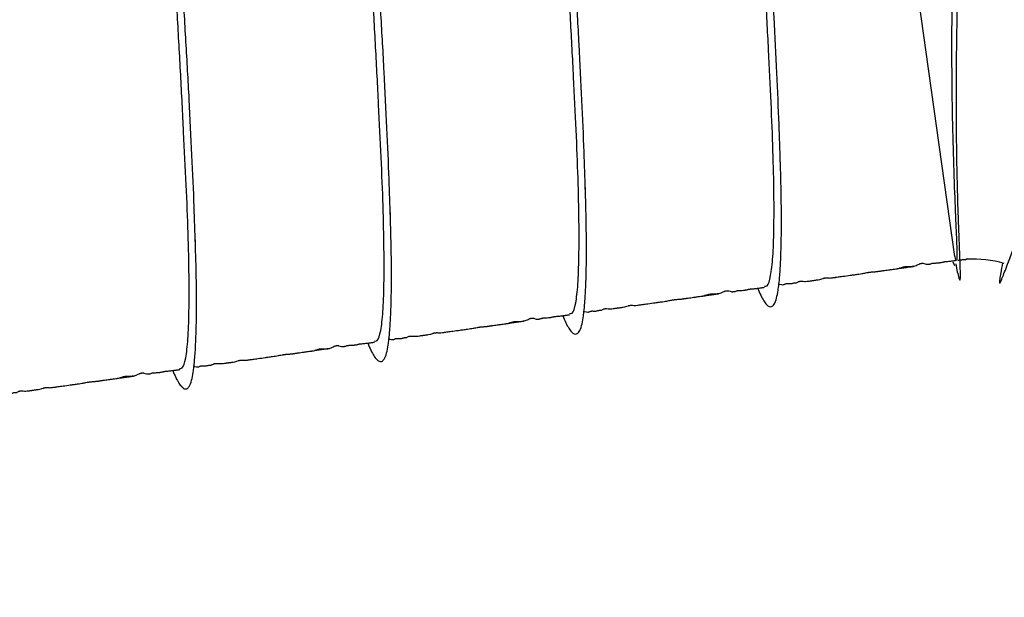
# Model space of a CAD drawing. Header units: inches. Extents: x 0.3 to 33.8, y 0.2 to 21.7.
# Tile 141 of 209: x 25.085 to 25.87, y 10.039 to 10.499. Entities that reach past the tile are written whole.
import ezdxf

# ---------------------------------------------------------------- set-up
doc = ezdxf.new("R2010")
doc.units = ezdxf.units.IN
doc.header["$MEASUREMENT"] = 0
doc.layers.add('BORDERS', color=7, linetype='Continuous')
doc.styles.add('SLDTEXTSTYLE0', font='TXT', dxfattribs={"width": 0.75})
doc.dimstyles.new('SLDDIMSTYLE0', dxfattribs={"dimtxt": 0.137795, "dimasz": 0.14, "dimexe": 0, "dimexo": 0.0625, "dimgap": 0.034449, "dimtad": 1, "dimdec": 3, "dimlfac": 5, "dimrnd": 1e-09, "dimzin": 12, "dimdsep": 46, "dimtxsty": 'SLDTEXTSTYLE0', "dimblk1": 'CLOSED', "dimblk2": 'CLOSED', "dimsah": 1, "dimcen": 0.09, "dimadec": 0, "dimazin": 3, "dimtfac": 1, "dimtdec": 3, "dimtofl": 0, "dimtmove": 0, "dimatfit": 3, "dimldrblk": 'CLOSED', "dimfxl": 0, "dimfrac": 2, "dimtolj": 1, "dimtzin": 12, "dimarcsym": 0})
doc.dimstyles.new('SLDDIMSTYLE1', dxfattribs={"dimtxt": 0.137795, "dimasz": 0.14, "dimexe": 0, "dimexo": 0.0625, "dimgap": 0.034449, "dimtad": 1, "dimdec": 3, "dimlfac": 5, "dimrnd": 1e-09, "dimzin": 4, "dimdsep": 46, "dimtxsty": 'SLDTEXTSTYLE0', "dimblk1": 'CLOSED', "dimblk2": 'CLOSED', "dimsah": 1, "dimcen": 0.09, "dimadec": 0, "dimazin": 1, "dimtfac": 1, "dimtdec": 3, "dimtofl": 0, "dimtmove": 0, "dimatfit": 3, "dimldrblk": 'CLOSED', "dimfxl": 0, "dimfrac": 2, "dimtolj": 1, "dimtzin": 12, "dimarcsym": 0})

# ---------------------------------------------------------------- blocks, each defined once
blk = doc.blocks.new('_Closed')
at = {"color": 0, "linetype": 'ByBlock', "lineweight": -2}
for p, q in [((-1, 0.166667), (0, 0)), ((-1, 0.166667), (-1, -0.166667)), ((0, 0), (-1, -0.166667)), ((0, 0), (-1, 0))]:
    blk.add_line(p, q, dxfattribs=at)
blk = doc.blocks.new('_D_13')
at = {"layer": 'BORDERS'}
for p, q in [((24.19504, 11.58145), (24.15306, 11.58145)), ((24.15306, 11.58145), (24.15306, 11.3627)), ((24.50049, 11.58145), (24.54247, 11.58145)), ((24.54247, 11.58145), (24.54247, 11.3627)), ((24.15306, 11.3627), (24.19504, 11.3627)), ((24.54247, 11.3627), (24.50049, 11.3627)), ((22.72103, 9.42647), (22.72103, 11.19591)), ((26.24498, 9.15733), (26.24498, 11.19591)), ((26.24498, 11.15654), (22.72103, 11.15654))]:
    blk.add_line(p, q, dxfattribs=at)
at = {"layer": 'BORDERS', "xscale": 0.14, "yscale": 0.14, "rotation": 180.0000000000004}
blk.add_blockref('_Closed', (22.72103, 11.15654, -0.1545), dxfattribs=at)
at = {"layer": 'BORDERS', "xscale": 0.14, "yscale": 0.14}
blk.add_blockref('_Closed', (26.24498, 11.15654, -0.1545), dxfattribs=at)
at = {"layer": 'BORDERS', "char_height": 0.137795, "attachment_point": 1, "style": 'SLDTEXTSTYLE0'}
for s, insert in [('448', (24.19504, 11.54033)), ('17.620', (24.06777, 11.33416))]:
    blk.add_mtext(s, dxfattribs=dict(at, insert=insert))
blk = doc.blocks.new('_D_14')
at = {"layer": 'BORDERS'}
for p, q in [((24.14414, 12.30188), (24.10215, 12.30188)), ((24.10215, 12.30188), (24.10215, 12.08313)), ((24.5514, 12.30188), (24.59338, 12.30188)), ((24.59338, 12.30188), (24.59338, 12.08313)), ((24.10215, 12.08313), (24.14414, 12.08313)), ((24.59338, 12.08313), (24.5514, 12.08313)), ((18.46353, 9.64151), (18.46353, 11.91633)), ((27.31498, 9.55759), (27.31498, 11.91633)), ((18.46353, 11.87696), (27.31498, 11.87696))]:
    blk.add_line(p, q, dxfattribs=at)
at = {"layer": 'BORDERS', "xscale": 0.14, "yscale": 0.14}
for p, rotation in [((18.46353, 11.87696, -0.1545), 180), ((27.31498, 11.87696, -0.1545), 360)]:
    blk.add_blockref('_Closed', p, dxfattribs=dict(at, rotation=rotation))
at = {"layer": 'BORDERS', "char_height": 0.137795, "attachment_point": 1, "style": 'SLDTEXTSTYLE0'}
for s, insert in [('1124', (24.14414, 12.26076)), ('44.257', (24.06777, 12.05459))]:
    blk.add_mtext(s, dxfattribs=dict(at, insert=insert))

msp = doc.modelspace()

# ---------------------------------------------------------------- linework, layer by layer
at = {"color": 7, "linetype": 'Continuous', "lineweight": 25}
for p, q in [((25.83093, 10.31058), (25.74724, 10.90604)), ((25.82935, 10.30654), (25.83065, 10.30361)), ((25.83093, 10.31058), (25.83136, 10.30751)), ((25.83174, 10.30482), (25.83244, 10.29985))]:
    msp.add_line(p, q, dxfattribs=at)
msp.add_arc((25.84454, 10.2108), 0.09777, 74.80819, 92.18702, dxfattribs=at)
for points, knots in [([(25.83218, 10.40944), (25.8321, 10.42243), (25.83193, 10.44885), (25.83249, 10.49496), (25.83387, 10.54447), (25.83632, 10.59606), (25.83984, 10.64802), (25.84448, 10.69887), (25.8502, 10.74708), (25.85685, 10.79129), (25.86431, 10.83008), (25.87232, 10.86241), (25.88065, 10.8874), (25.88897, 10.90367), (25.89571, 10.91153), (25.89932, 10.91048), (25.90047, 10.91014)], [0, 0, 0, 0, 0.071722, 0.14581, 0.219936, 0.294118, 0.368363, 0.442675, 0.517067, 0.591533, 0.666075, 0.740689, 0.815358, 0.890075, 0.964818, 1, 1, 1, 1]), ([(25.69162, 10.38585), (25.69131, 10.39565), (25.69062, 10.41744), (25.68893, 10.45663), (25.68675, 10.50096), (25.6841, 10.54744), (25.68131, 10.59496), (25.67865, 10.64263), (25.67618, 10.68906), (25.6739, 10.73291), (25.67209, 10.77337), (25.67105, 10.80959), (25.67076, 10.84046), (25.67117, 10.86521), (25.67252, 10.88321), (25.67488, 10.89459), (25.67728, 10.89603), (25.67844, 10.89673)], [0, 0, 0, 0, 0.055735, 0.123868, 0.192001, 0.259283, 0.326566, 0.394698, 0.462831, 0.530114, 0.597396, 0.665529, 0.733662, 0.800944, 0.868226, 0.936359, 1, 1, 1, 1]), ([(25.53608, 10.36399), (25.53577, 10.37379), (25.53508, 10.39558), (25.53339, 10.43477), (25.53121, 10.4791), (25.52856, 10.52558), (25.52576, 10.5731), (25.52311, 10.62077), (25.52063, 10.6672), (25.51835, 10.71105), (25.51655, 10.75151), (25.51551, 10.78773), (25.51522, 10.8186), (25.51562, 10.84335), (25.51697, 10.86135), (25.51934, 10.87273), (25.52174, 10.87417), (25.5229, 10.87487)], [0, 0, 0, 0, 0.055735, 0.123868, 0.192001, 0.259283, 0.326566, 0.394698, 0.462831, 0.530114, 0.597396, 0.665529, 0.733662, 0.800944, 0.868226, 0.936359, 1, 1, 1, 1]), ([(25.38053, 10.34213), (25.38022, 10.35193), (25.37954, 10.37372), (25.37785, 10.41291), (25.37567, 10.45724), (25.37302, 10.50372), (25.37022, 10.55124), (25.36757, 10.59891), (25.36509, 10.64534), (25.36281, 10.68919), (25.36101, 10.72965), (25.35997, 10.76587), (25.35968, 10.79674), (25.36008, 10.82149), (25.36143, 10.83949), (25.3638, 10.85087), (25.3662, 10.85231), (25.36735, 10.85301)], [0, 0, 0, 0, 0.055735, 0.123868, 0.192001, 0.259283, 0.326566, 0.394698, 0.462831, 0.530114, 0.597396, 0.665529, 0.733662, 0.800944, 0.868226, 0.936359, 1, 1, 1, 1]), ([(25.22499, 10.32027), (25.22468, 10.33007), (25.22399, 10.35186), (25.22231, 10.39105), (25.22012, 10.43538), (25.21747, 10.48186), (25.21468, 10.52938), (25.21203, 10.57705), (25.20955, 10.62348), (25.20727, 10.66733), (25.20547, 10.70779), (25.20442, 10.74401), (25.20413, 10.77488), (25.20454, 10.79963), (25.20589, 10.81763), (25.20826, 10.82901), (25.21065, 10.83045), (25.21181, 10.83115)], [0, 0, 0, 0, 0.055735, 0.123868, 0.192001, 0.259283, 0.326566, 0.394698, 0.462831, 0.530114, 0.597396, 0.665529, 0.733662, 0.800944, 0.868226, 0.936359, 1, 1, 1, 1]), ([(25.8322, 10.30767), (25.8322, 10.30766), (25.8326, 10.3068), (25.8327, 10.30974), (25.8327, 10.31595), (25.83227, 10.32778), (25.83134, 10.34864), (25.83006, 10.38128), (25.82902, 10.4202), (25.82844, 10.46339), (25.82856, 10.51092), (25.82958, 10.56137), (25.83162, 10.61327), (25.8348, 10.66506), (25.83908, 10.71535), (25.84449, 10.76214), (25.84935, 10.79649), (25.85258, 10.81272), (25.85342, 10.81694)], [0, 0, 0, 0, 0.001011, 0.058629, 0.103915, 0.149201, 0.229993, 0.310797, 0.384294, 0.45782, 0.531377, 0.604985, 0.678645, 0.752371, 0.826171, 0.900043, 0.973997, 1, 1, 1, 1]), ([(25.67892, 10.28704), (25.67964, 10.28696), (25.68172, 10.28673), (25.68405, 10.29448), (25.68583, 10.30943), (25.68661, 10.33152), (25.68666, 10.35995), (25.68591, 10.39407), (25.68435, 10.4328), (25.68225, 10.47535), (25.6799, 10.52093), (25.6773, 10.56822), (25.67449, 10.61585), (25.67176, 10.66292), (25.66942, 10.70835), (25.66744, 10.75125), (25.66651, 10.77633), (25.66604, 10.78879)], [0, 0, 0, 0, 0.036471, 0.105727, 0.174118, 0.24251, 0.311765, 0.381021, 0.449412, 0.517804, 0.587059, 0.656315, 0.724706, 0.793097, 0.862353, 0.931609, 1, 1, 1, 1]), ([(25.52338, 10.26518), (25.5241, 10.2651), (25.52618, 10.26487), (25.52851, 10.27262), (25.53029, 10.28757), (25.53106, 10.30966), (25.53112, 10.33809), (25.53037, 10.37221), (25.52881, 10.41094), (25.52671, 10.45349), (25.52435, 10.49907), (25.52176, 10.54636), (25.51894, 10.59399), (25.51621, 10.64106), (25.51388, 10.68649), (25.51189, 10.72939), (25.51096, 10.75447), (25.5105, 10.76693)], [0, 0, 0, 0, 0.036471, 0.105727, 0.174118, 0.24251, 0.311765, 0.381021, 0.449412, 0.517804, 0.587059, 0.656315, 0.724706, 0.793097, 0.862353, 0.931609, 1, 1, 1, 1]), ([(25.36783, 10.24332), (25.36855, 10.24324), (25.37064, 10.24301), (25.37296, 10.25076), (25.37474, 10.26571), (25.37552, 10.2878), (25.37557, 10.31623), (25.37483, 10.35035), (25.37327, 10.38908), (25.37117, 10.43163), (25.36881, 10.47721), (25.36621, 10.5245), (25.3634, 10.57213), (25.36067, 10.6192), (25.35833, 10.66463), (25.35635, 10.70753), (25.35542, 10.73261), (25.35496, 10.74507)], [0, 0, 0, 0, 0.036471, 0.105727, 0.174118, 0.24251, 0.311765, 0.381021, 0.449412, 0.517804, 0.587059, 0.656315, 0.724706, 0.793097, 0.862353, 0.931609, 1, 1, 1, 1]), ([(25.21229, 10.22146), (25.21301, 10.22138), (25.2151, 10.22115), (25.21742, 10.2289), (25.2192, 10.24385), (25.21998, 10.26594), (25.22003, 10.29437), (25.21929, 10.32849), (25.21773, 10.36722), (25.21563, 10.40977), (25.21327, 10.45535), (25.21067, 10.50264), (25.20786, 10.55027), (25.20513, 10.59734), (25.20279, 10.64277), (25.20081, 10.68567), (25.19988, 10.71075), (25.19942, 10.72321)], [0, 0, 0, 0, 0.036471, 0.105727, 0.174118, 0.24251, 0.311765, 0.381021, 0.449412, 0.517804, 0.587059, 0.656315, 0.724706, 0.793097, 0.862353, 0.931609, 1, 1, 1, 1]), ([(25.83248, 10.29985), (25.83294, 10.29791), (25.83374, 10.29446), (25.83443, 10.29233), (25.83481, 10.2917), (25.83506, 10.2919), (25.8352, 10.29279), (25.83529, 10.29445), (25.83529, 10.29725), (25.83519, 10.30137), (25.83496, 10.30817), (25.83454, 10.31862), (25.83408, 10.3305), (25.83374, 10.33991), (25.83348, 10.34733), (25.83317, 10.3576), (25.8328, 10.37134), (25.83241, 10.389), (25.83225, 10.40303), (25.83216, 10.41058)], [0, 0, 0, 0, 0.084958, 0.150676, 0.197163, 0.233379, 0.267553, 0.312817, 0.36737, 0.421926, 0.475186, 0.577121, 0.66535, 0.692965, 0.730655, 0.780134, 0.841475, 0.914748, 1, 1, 1, 1]), ([(25.86885, 10.30563), (25.86833, 10.30279), (25.86733, 10.29734), (25.8666, 10.29271), (25.86638, 10.29035), (25.86644, 10.28963), (25.86665, 10.28947), (25.86698, 10.28983), (25.86767, 10.2911), (25.86901, 10.29427), (25.87099, 10.29943), (25.87327, 10.30556), (25.87558, 10.31182), (25.87773, 10.31767), (25.88014, 10.32418), (25.88313, 10.33225), (25.88721, 10.34314), (25.8928, 10.35785), (25.90019, 10.37696), (25.90635, 10.39235), (25.90965, 10.4006)], [0, 0, 0, 0, 0.0740233, 0.1421067, 0.2083906, 0.2481638, 0.2620868, 0.290065, 0.3445713, 0.4106521, 0.4749935, 0.5363885, 0.579104, 0.618928, 0.656041, 0.7000646, 0.7563942, 0.825111, 0.9062978, 1, 1, 1, 1]), ([(25.67352, 10.28534), (25.67435, 10.28338), (25.67604, 10.2794), (25.67846, 10.27515), (25.6807, 10.27217), (25.68275, 10.27062), (25.68484, 10.27048), (25.68687, 10.2724), (25.68858, 10.27676), (25.68973, 10.28261), (25.69055, 10.28889), (25.69128, 10.2965), (25.69193, 10.30729), (25.69239, 10.32179), (25.69255, 10.33982), (25.69233, 10.36294), (25.69177, 10.38168), (25.69147, 10.39156)], [0, 0, 0, 0, 0.0532324, 0.108035, 0.1628171, 0.2180313, 0.273455, 0.3412969, 0.4223192, 0.4895092, 0.5271719, 0.5794317, 0.6530023, 0.7223472, 0.8036782, 0.8964539, 1, 1, 1, 1]), ([(25.51798, 10.26348), (25.51881, 10.26152), (25.5205, 10.25754), (25.52292, 10.25329), (25.52516, 10.25031), (25.52721, 10.24876), (25.5293, 10.24862), (25.53132, 10.25054), (25.53304, 10.2549), (25.53419, 10.26075), (25.53501, 10.26703), (25.53574, 10.27464), (25.53639, 10.28543), (25.53685, 10.29993), (25.53701, 10.31796), (25.53679, 10.34108), (25.53622, 10.35982), (25.53592, 10.3697)], [0, 0, 0, 0, 0.053232, 0.108035, 0.162817, 0.218031, 0.273455, 0.341297, 0.422319, 0.489509, 0.527172, 0.579432, 0.653002, 0.722347, 0.803678, 0.896454, 1, 1, 1, 1]), ([(25.36244, 10.24162), (25.36327, 10.23966), (25.36496, 10.23568), (25.36737, 10.23143), (25.36962, 10.22845), (25.37167, 10.2269), (25.37376, 10.22676), (25.37578, 10.22868), (25.3775, 10.23304), (25.37864, 10.23889), (25.37947, 10.24517), (25.3802, 10.25278), (25.38085, 10.26357), (25.38131, 10.27807), (25.38147, 10.2961), (25.38125, 10.31922), (25.38068, 10.33796), (25.38038, 10.34784)], [0, 0, 0, 0, 0.053232, 0.108035, 0.162817, 0.218031, 0.273455, 0.341297, 0.422319, 0.489509, 0.527172, 0.579432, 0.653002, 0.722347, 0.803678, 0.896454, 1, 1, 1, 1]), ([(25.2069, 10.21976), (25.20773, 10.2178), (25.20941, 10.21382), (25.21183, 10.20957), (25.21408, 10.20659), (25.21612, 10.20504), (25.21822, 10.2049), (25.22024, 10.20682), (25.22195, 10.21118), (25.2231, 10.21703), (25.22393, 10.22331), (25.22466, 10.23092), (25.2253, 10.24171), (25.22576, 10.25621), (25.22593, 10.27424), (25.22571, 10.29736), (25.22514, 10.3161), (25.22484, 10.32598)], [0, 0, 0, 0, 0.053232, 0.108035, 0.162817, 0.218031, 0.273455, 0.341297, 0.422319, 0.489509, 0.527172, 0.579432, 0.653002, 0.722347, 0.803678, 0.896454, 1, 1, 1, 1]), ([(25.79779, 10.30279), (25.79869, 10.30305), (25.79986, 10.30338), (25.80185, 10.30446), (25.80287, 10.30488), (25.80342, 10.30506), (25.80388, 10.30517), (25.80412, 10.30521), (25.80428, 10.30524), (25.80444, 10.30526), (25.80467, 10.30527), (25.80554, 10.30529), (25.80685, 10.30491), (25.80757, 10.30453), (25.8087, 10.30443), (25.80933, 10.30446), (25.80985, 10.30451), (25.81009, 10.30454), (25.81018, 10.30455), (25.81027, 10.30457), (25.81036, 10.30458), (25.81045, 10.30459), (25.81057, 10.30461), (25.8108, 10.30465), (25.81164, 10.30481), (25.81179, 10.30494), (25.81247, 10.30519), (25.81298, 10.3053), (25.81312, 10.30532), (25.81322, 10.30534), (25.81332, 10.30536), (25.81342, 10.30537), (25.81353, 10.30539), (25.81368, 10.3054), (25.81411, 10.30544), (25.81587, 10.30551), (25.81621, 10.30544), (25.81814, 10.30567), (25.8185, 10.30571), (25.81874, 10.30575), (25.81899, 10.30578), (25.81923, 10.30582), (25.81946, 10.30585), (25.81978, 10.3059), (25.82061, 10.30603), (25.82116, 10.30615), (25.82152, 10.30629), (25.82206, 10.30643), (25.82239, 10.30649), (25.8226, 10.30653), (25.82277, 10.30656), (25.82295, 10.30659), (25.82319, 10.30662), (25.82347, 10.30665), (25.82423, 10.30673), (25.82599, 10.30687), (25.82758, 10.30701), (25.82948, 10.30725), (25.83049, 10.30739), (25.83124, 10.30749), (25.83136, 10.30751)], [0, 0, 0, 0, 0.189946, 0.245122, 0.262804, 0.274191, 0.277868, 0.27937, 0.280772, 0.282201, 0.283776, 0.287688, 0.317777, 0.441237, 0.48919, 0.517193, 0.524177, 0.525295, 0.526218, 0.527015, 0.527791, 0.528652, 0.529682, 0.532413, 0.541022, 0.608663, 0.629562, 0.63244, 0.633597, 0.634609, 0.635529, 0.636427, 0.637369, 0.638409, 0.640927, 0.653003, 0.745266, 0.753813, 0.756994, 0.759582, 0.761759, 0.763798, 0.765999, 0.768593, 0.775407, 0.811014, 0.841849, 0.851697, 0.855242, 0.858073, 0.859311, 0.860492, 0.862879, 0.865614, 0.868916, 0.888693, 0.954742, 0.976424, 0.996122, 1, 1, 1, 1]), ([(25.83358, 10.3078), (25.83389, 10.30783), (25.83422, 10.30787), (25.83469, 10.30794), (25.83477, 10.30795), (25.83482, 10.30796), (25.83488, 10.30797), (25.83494, 10.30798), (25.83499, 10.30798), (25.83513, 10.308), (25.83527, 10.30801), (25.83552, 10.30803), (25.83584, 10.30806), (25.83629, 10.3081), (25.8366, 10.30813), (25.83689, 10.30817), (25.837, 10.30818), (25.83709, 10.3082), (25.83718, 10.3082), (25.83734, 10.30822), (25.83755, 10.30824), (25.83784, 10.30826), (25.83808, 10.30827), (25.83829, 10.30828), (25.83841, 10.30828), (25.83848, 10.30828), (25.83854, 10.30828), (25.83859, 10.30829), (25.83863, 10.30829), (25.83869, 10.30829), (25.83877, 10.30829), (25.83901, 10.30831), (25.83948, 10.30836), (25.84002, 10.30852), (25.84022, 10.30874), (25.84059, 10.30893), (25.84066, 10.30895), (25.8407, 10.30896), (25.8407, 10.30896), (25.84071, 10.30896), (25.84071, 10.30896), (25.84072, 10.30896), (25.84073, 10.30896), (25.84076, 10.30896), (25.84084, 10.30893), (25.84116, 10.30846), (25.84098, 10.30849), (25.84082, 10.30853)], [0, 0, 0, 0, 0.041209, 0.044678, 0.046054, 0.047219, 0.048252, 0.049299, 0.050532, 0.052086, 0.06291, 0.082646, 0.137686, 0.164586, 0.184463, 0.18787, 0.190681, 0.19194, 0.193169, 0.19569, 0.201441, 0.208324, 0.223219, 0.229844, 0.232554, 0.234614, 0.235474, 0.236286, 0.23712, 0.23804, 0.240327, 0.243406, 0.265372, 0.362828, 0.51212, 0.528535, 0.531981, 0.532382, 0.532527, 0.532649, 0.532706, 0.532765, 0.532895, 0.53325, 0.536466, 0.564908, 1, 1, 1, 1]), ([(25.6905, 10.28875), (25.69069, 10.28869), (25.69197, 10.28832), (25.69335, 10.28812), (25.69454, 10.28826), (25.69486, 10.28854), (25.69543, 10.28884), (25.69585, 10.28895), (25.696, 10.28899), (25.69613, 10.28901), (25.69622, 10.28902), (25.69632, 10.28904), (25.69641, 10.28905), (25.69651, 10.28906), (25.69671, 10.28907), (25.69697, 10.28908), (25.69763, 10.28908), (25.69847, 10.28902), (25.69949, 10.28899), (25.70039, 10.28908), (25.70135, 10.28932), (25.70194, 10.28951), (25.70245, 10.28963), (25.70258, 10.28966), (25.70265, 10.28967), (25.70271, 10.28968), (25.70276, 10.28969), (25.7028, 10.28969), (25.70284, 10.2897), (25.70288, 10.28971), (25.70294, 10.28971), (25.70305, 10.28972), (25.70317, 10.28973), (25.70368, 10.28972), (25.70388, 10.2896), (25.70426, 10.28961), (25.70482, 10.28992), (25.70552, 10.29037), (25.70629, 10.29068), (25.70671, 10.2908), (25.70694, 10.29086), (25.70711, 10.29089), (25.70729, 10.29092), (25.70747, 10.29094), (25.70765, 10.29096), (25.70791, 10.29098), (25.70824, 10.29098), (25.70953, 10.29096), (25.71061, 10.29081), (25.71266, 10.29088), (25.71433, 10.29106), (25.71568, 10.29125), (25.71647, 10.29137), (25.71695, 10.29144), (25.71735, 10.2915), (25.71779, 10.29156), (25.71849, 10.29166), (25.71947, 10.29179), (25.72094, 10.29199), (25.72273, 10.29224), (25.72408, 10.29253), (25.725, 10.29294), (25.72624, 10.29333), (25.72663, 10.29343), (25.72696, 10.2935), (25.72718, 10.29355), (25.72738, 10.29358), (25.72754, 10.2936), (25.72769, 10.29362), (25.72789, 10.29364), (25.72821, 10.29367), (25.72882, 10.29368), (25.72991, 10.2936), (25.7307, 10.29346), (25.73239, 10.2936), (25.73416, 10.29385), (25.73516, 10.29399), (25.73668, 10.29421), (25.73899, 10.29453), (25.74296, 10.29509), (25.7458, 10.29548), (25.74856, 10.29587), (25.75003, 10.29608), (25.75163, 10.2963), (25.75459, 10.29672), (25.75708, 10.29712), (25.7597, 10.29762), (25.76144, 10.29793), (25.76216, 10.29804), (25.76272, 10.29813), (25.76313, 10.29818), (25.76354, 10.29823), (25.76411, 10.29829), (25.76501, 10.29837), (25.76607, 10.29844), (25.76683, 10.29848), (25.7677, 10.29857), (25.76847, 10.29867), (25.76917, 10.29877), (25.76969, 10.29884), (25.77026, 10.29892), (25.77114, 10.29905), (25.77166, 10.29912), (25.77234, 10.29922), (25.77286, 10.29929), (25.77491, 10.29958), (25.7767, 10.29983), (25.7789, 10.30014), (25.78018, 10.30032), (25.78184, 10.30055), (25.78308, 10.30072), (25.78395, 10.30085), (25.78412, 10.30087), (25.78423, 10.30089), (25.78435, 10.3009), (25.78452, 10.30093), (25.78487, 10.30097), (25.78536, 10.30104), (25.78627, 10.30121), (25.8074, 10.30412), (25.78313, 10.30073), (25.78846, 10.30181), (25.7891, 10.30213), (25.78978, 10.30233), (25.7902, 10.30243), (25.79057, 10.3025), (25.79084, 10.30254), (25.79112, 10.30258), (25.79139, 10.30262), (25.79167, 10.30264), (25.79208, 10.30267), (25.79289, 10.3027), (25.79394, 10.30269), (25.79588, 10.30264), (25.79698, 10.30273), (25.79779, 10.30279)], [0, 0, 0, 0, 0.009116, 0.061533, 0.093391, 0.123754, 0.131909, 0.133083, 0.133943, 0.134279, 0.134578, 0.13487, 0.13519, 0.135564, 0.136012, 0.137889, 0.140686, 0.15323, 0.174189, 0.199393, 0.21814, 0.229008, 0.230416, 0.230928, 0.231324, 0.231485, 0.231627, 0.231757, 0.231887, 0.232024, 0.232179, 0.232561, 0.233694, 0.235383, 0.252725, 0.279343, 0.312704, 0.333929, 0.340021, 0.341984, 0.342728, 0.343346, 0.34389, 0.344436, 0.345062, 0.345822, 0.34786, 0.350695, 0.375613, 0.39856, 0.416023, 0.425099, 0.428329, 0.429668, 0.43096, 0.432331, 0.433874, 0.437652, 0.442557, 0.450298, 0.477338, 0.505153, 0.509226, 0.512197, 0.513304, 0.514198, 0.514942, 0.515291, 0.515645, 0.516421, 0.517367, 0.51995, 0.52833, 0.555346, 0.576956, 0.584611, 0.587766, 0.590558, 0.601765, 0.608523, 0.628379, 0.632718, 0.636084, 0.642268, 0.648572, 0.672618, 0.689527, 0.692928, 0.695716, 0.696987, 0.698264, 0.699635, 0.701182, 0.705048, 0.713426, 0.725429, 0.733077, 0.738941, 0.74123, 0.743163, 0.744898, 0.746697, 0.75139, 0.752593, 0.753798, 0.75642, 0.771871, 0.775669, 0.778896, 0.784219, 0.791252, 0.792146, 0.792498, 0.792867, 0.793288, 0.793785, 0.795056, 0.798886, 0.804594, 0.843624, 0.886, 0.911266, 0.921295, 0.924748, 0.927261, 0.928239, 0.929101, 0.929935, 0.930837, 0.931885, 0.933127, 0.936304, 0.945746, 0.959514, 1, 1, 1, 1]), ([(25.64225, 10.28093), (25.64315, 10.28119), (25.64432, 10.28152), (25.64631, 10.2826), (25.64733, 10.28302), (25.64788, 10.2832), (25.64834, 10.28331), (25.64857, 10.28335), (25.64874, 10.28338), (25.6489, 10.2834), (25.64912, 10.28341), (25.65, 10.28343), (25.65131, 10.28305), (25.65203, 10.28267), (25.65316, 10.28257), (25.65379, 10.2826), (25.65431, 10.28265), (25.65455, 10.28268), (25.65463, 10.28269), (25.65473, 10.28271), (25.65482, 10.28272), (25.65491, 10.28273), (25.65503, 10.28275), (25.65526, 10.28279), (25.65609, 10.28295), (25.65625, 10.28308), (25.65693, 10.28333), (25.65744, 10.28344), (25.65758, 10.28346), (25.65767, 10.28348), (25.65778, 10.2835), (25.65788, 10.28351), (25.65798, 10.28353), (25.65813, 10.28354), (25.65857, 10.28358), (25.66033, 10.28365), (25.66067, 10.28358), (25.6626, 10.28381), (25.66296, 10.28385), (25.6632, 10.28389), (25.66345, 10.28392), (25.66369, 10.28396), (25.66392, 10.28399), (25.66424, 10.28404), (25.66507, 10.28417), (25.66562, 10.28429), (25.66598, 10.28443), (25.66652, 10.28457), (25.66684, 10.28463), (25.66706, 10.28467), (25.66723, 10.2847), (25.6674, 10.28473), (25.66764, 10.28476), (25.66793, 10.28479), (25.66869, 10.28487), (25.67045, 10.28501), (25.67206, 10.28515), (25.67393, 10.28539), (25.67509, 10.28555), (25.67622, 10.28571), (25.67714, 10.28584), (25.67816, 10.28598), (25.67875, 10.28606), (25.67907, 10.28611)], [0, 0, 0, 0, 0.184157, 0.237651, 0.254793, 0.265834, 0.269398, 0.270854, 0.272214, 0.273599, 0.275127, 0.278919, 0.308091, 0.427788, 0.474279, 0.501429, 0.5082, 0.509284, 0.510179, 0.510952, 0.511703, 0.512539, 0.513538, 0.516186, 0.524531, 0.590111, 0.610373, 0.613163, 0.614285, 0.615267, 0.616158, 0.617028, 0.617942, 0.61895, 0.621391, 0.633099, 0.72255, 0.730837, 0.733921, 0.73643, 0.738541, 0.740517, 0.742652, 0.745166, 0.751773, 0.786295, 0.816189, 0.825737, 0.829175, 0.831918, 0.833119, 0.834264, 0.836578, 0.839231, 0.842431, 0.861605, 0.925642, 0.946663, 0.96576, 0.974105, 0.981943, 0.990158, 1, 1, 1, 1]), ([(25.53495, 10.26689), (25.53514, 10.26683), (25.53643, 10.26646), (25.5378, 10.26626), (25.539, 10.2664), (25.53932, 10.26668), (25.53988, 10.26698), (25.54031, 10.26709), (25.54046, 10.26713), (25.54058, 10.26715), (25.54068, 10.26716), (25.54078, 10.26718), (25.54087, 10.26719), (25.54097, 10.2672), (25.54117, 10.26721), (25.54143, 10.26722), (25.54209, 10.26722), (25.54293, 10.26716), (25.54395, 10.26713), (25.54485, 10.26722), (25.54581, 10.26746), (25.5464, 10.26765), (25.54691, 10.26777), (25.54704, 10.2678), (25.54711, 10.26781), (25.54717, 10.26782), (25.54721, 10.26783), (25.54726, 10.26783), (25.5473, 10.26784), (25.54734, 10.26785), (25.5474, 10.26785), (25.5475, 10.26786), (25.54763, 10.26787), (25.54814, 10.26786), (25.54834, 10.26774), (25.54872, 10.26775), (25.54927, 10.26806), (25.54998, 10.26851), (25.55075, 10.26882), (25.55117, 10.26894), (25.5514, 10.269), (25.55157, 10.26903), (25.55174, 10.26906), (25.55193, 10.26908), (25.55211, 10.2691), (25.55237, 10.26912), (25.55269, 10.26912), (25.55399, 10.2691), (25.55506, 10.26895), (25.55711, 10.26902), (25.55878, 10.2692), (25.56014, 10.26939), (25.56093, 10.26951), (25.56141, 10.26958), (25.56181, 10.26964), (25.56225, 10.2697), (25.56295, 10.2698), (25.56393, 10.26993), (25.5654, 10.27013), (25.56719, 10.27038), (25.56853, 10.27067), (25.56946, 10.27108), (25.5707, 10.27147), (25.57109, 10.27157), (25.57142, 10.27164), (25.57164, 10.27169), (25.57184, 10.27172), (25.57199, 10.27174), (25.57215, 10.27176), (25.57234, 10.27178), (25.57266, 10.27181), (25.57328, 10.27182), (25.57437, 10.27174), (25.57516, 10.2716), (25.57685, 10.27174), (25.57862, 10.27199), (25.57962, 10.27213), (25.58114, 10.27235), (25.58345, 10.27267), (25.58741, 10.27323), (25.59026, 10.27362), (25.59301, 10.27401), (25.59449, 10.27422), (25.59609, 10.27444), (25.59905, 10.27486), (25.60153, 10.27526), (25.60415, 10.27576), (25.6059, 10.27607), (25.60662, 10.27618), (25.60718, 10.27627), (25.60759, 10.27632), (25.60799, 10.27637), (25.60857, 10.27643), (25.60947, 10.27651), (25.61053, 10.27658), (25.61129, 10.27662), (25.61215, 10.27671), (25.61293, 10.27681), (25.61363, 10.27691), (25.61415, 10.27698), (25.61472, 10.27706), (25.6156, 10.27719), (25.61612, 10.27726), (25.6168, 10.27736), (25.61732, 10.27743), (25.61937, 10.27772), (25.62116, 10.27797), (25.62336, 10.27828), (25.62464, 10.27846), (25.6263, 10.27869), (25.62753, 10.27886), (25.6284, 10.27899), (25.62857, 10.27901), (25.62869, 10.27903), (25.62881, 10.27904), (25.62898, 10.27907), (25.62933, 10.27911), (25.62982, 10.27918), (25.63073, 10.27935), (25.65186, 10.28226), (25.62759, 10.27887), (25.63292, 10.27995), (25.63355, 10.28027), (25.63424, 10.28047), (25.63466, 10.28057), (25.63503, 10.28064), (25.6353, 10.28068), (25.63557, 10.28072), (25.63585, 10.28076), (25.63613, 10.28078), (25.63654, 10.28081), (25.63735, 10.28084), (25.6384, 10.28083), (25.64034, 10.28078), (25.64143, 10.28087), (25.64225, 10.28093)], [0, 0, 0, 0, 0.0091155, 0.0615329, 0.0933908, 0.1237536, 0.1319089, 0.1330827, 0.1339426, 0.1342792, 0.1345782, 0.1348705, 0.1351899, 0.1355642, 0.1360117, 0.1378888, 0.1406859, 0.1532297, 0.1741888, 0.1993932, 0.21814, 0.2290078, 0.2304157, 0.2309283, 0.2313239, 0.2314846, 0.2316265, 0.2317574, 0.2318866, 0.2320244, 0.232179, 0.232561, 0.2336943, 0.2353827, 0.2527248, 0.2793432, 0.3127037, 0.333929, 0.3400209, 0.3419843, 0.3427277, 0.3433456, 0.3438899, 0.3444364, 0.345062, 0.345822, 0.3478602, 0.350695, 0.375613, 0.3985605, 0.4160228, 0.425099, 0.4283289, 0.4296681, 0.4309604, 0.4323313, 0.4338743, 0.4376519, 0.4425573, 0.4502976, 0.4773379, 0.5051533, 0.5092263, 0.5121969, 0.5133042, 0.5141983, 0.5149424, 0.5152915, 0.515645, 0.5164211, 0.5173672, 0.5199497, 0.52833, 0.5553459, 0.5769558, 0.5846109, 0.5877664, 0.5905581, 0.6017652, 0.6085225, 0.6283795, 0.6327183, 0.6360839, 0.6422685, 0.6485723, 0.6726182, 0.6895266, 0.6929275, 0.6957161, 0.6969865, 0.698264, 0.699635, 0.7011816, 0.7050478, 0.7134263, 0.7254287, 0.7330765, 0.7389409, 0.7412299, 0.7431631, 0.7448977, 0.7466971, 0.75139, 0.7525933, 0.7537976, 0.7564197, 0.7718714, 0.7756693, 0.7788957, 0.784219, 0.7912524, 0.7921458, 0.7924975, 0.7928666, 0.7932881, 0.7937849, 0.7950559, 0.7988858, 0.8045942, 0.8436236, 0.8860002, 0.9112662, 0.9212947, 0.9247482, 0.9272614, 0.9282385, 0.9291006, 0.9299351, 0.9308375, 0.9318848, 0.9331274, 0.9363036, 0.9457455, 0.9595138, 1, 1, 1, 1]), ([(25.37941, 10.24503), (25.3796, 10.24497), (25.38089, 10.2446), (25.38226, 10.2444), (25.38346, 10.24454), (25.38377, 10.24482), (25.38434, 10.24512), (25.38477, 10.24523), (25.38491, 10.24527), (25.38504, 10.24529), (25.38514, 10.2453), (25.38523, 10.24532), (25.38533, 10.24533), (25.38543, 10.24534), (25.38563, 10.24535), (25.38589, 10.24536), (25.38655, 10.24536), (25.38739, 10.2453), (25.38841, 10.24527), (25.38931, 10.24536), (25.39027, 10.2456), (25.39086, 10.24579), (25.39137, 10.24591), (25.3915, 10.24594), (25.39157, 10.24595), (25.39163, 10.24596), (25.39167, 10.24597), (25.39172, 10.24597), (25.39176, 10.24598), (25.3918, 10.24599), (25.39185, 10.24599), (25.39196, 10.246), (25.39209, 10.24601), (25.3926, 10.246), (25.3928, 10.24588), (25.39318, 10.24589), (25.39373, 10.2462), (25.39444, 10.24665), (25.3952, 10.24696), (25.39563, 10.24708), (25.39586, 10.24714), (25.39602, 10.24717), (25.3962, 10.2472), (25.39638, 10.24722), (25.39656, 10.24724), (25.39683, 10.24726), (25.39715, 10.24726), (25.39844, 10.24724), (25.39952, 10.24709), (25.40157, 10.24716), (25.40324, 10.24734), (25.4046, 10.24753), (25.40539, 10.24765), (25.40586, 10.24772), (25.40627, 10.24778), (25.40671, 10.24784), (25.4074, 10.24794), (25.40839, 10.24807), (25.40986, 10.24827), (25.41164, 10.24852), (25.41299, 10.24881), (25.41392, 10.24922), (25.41516, 10.24961), (25.41555, 10.24971), (25.41588, 10.24978), (25.4161, 10.24983), (25.4163, 10.24986), (25.41645, 10.24988), (25.41661, 10.2499), (25.4168, 10.24992), (25.41712, 10.24995), (25.41774, 10.24996), (25.41883, 10.24988), (25.41962, 10.24974), (25.42131, 10.24988), (25.42308, 10.25013), (25.42407, 10.25027), (25.42559, 10.25049), (25.42791, 10.25081), (25.43187, 10.25137), (25.43472, 10.25176), (25.43747, 10.25215), (25.43894, 10.25236), (25.44054, 10.25258), (25.44351, 10.253), (25.44599, 10.2534), (25.44861, 10.2539), (25.45035, 10.25421), (25.45107, 10.25432), (25.45164, 10.25441), (25.45205, 10.25446), (25.45245, 10.25451), (25.45303, 10.25457), (25.45393, 10.25465), (25.45498, 10.25472), (25.45575, 10.25476), (25.45661, 10.25485), (25.45738, 10.25495), (25.45809, 10.25505), (25.45861, 10.25512), (25.45918, 10.2552), (25.46006, 10.25533), (25.46058, 10.2554), (25.46126, 10.2555), (25.46178, 10.25557), (25.46383, 10.25586), (25.46561, 10.25611), (25.46781, 10.25642), (25.4691, 10.2566), (25.47076, 10.25683), (25.47199, 10.257), (25.47286, 10.25713), (25.47303, 10.25715), (25.47315, 10.25717), (25.47327, 10.25718), (25.47344, 10.25721), (25.47378, 10.25725), (25.47428, 10.25732), (25.47519, 10.25749), (25.49631, 10.2604), (25.47205, 10.25701), (25.47738, 10.25809), (25.47801, 10.25841), (25.4787, 10.25861), (25.47912, 10.25871), (25.47949, 10.25878), (25.47975, 10.25882), (25.48003, 10.25886), (25.48031, 10.2589), (25.48059, 10.25892), (25.481, 10.25895), (25.4818, 10.25898), (25.48285, 10.25897), (25.4848, 10.25892), (25.48589, 10.25901), (25.48671, 10.25907)], [0, 0, 0, 0, 0.009116, 0.061533, 0.093391, 0.123754, 0.131909, 0.133083, 0.133943, 0.134279, 0.134578, 0.13487, 0.13519, 0.135564, 0.136012, 0.137889, 0.140686, 0.15323, 0.174189, 0.199393, 0.21814, 0.229008, 0.230416, 0.230928, 0.231324, 0.231485, 0.231627, 0.231757, 0.231887, 0.232024, 0.232179, 0.232561, 0.233694, 0.235383, 0.252725, 0.279343, 0.312704, 0.333929, 0.340021, 0.341984, 0.342728, 0.343346, 0.34389, 0.344436, 0.345062, 0.345822, 0.34786, 0.350695, 0.375613, 0.39856, 0.416023, 0.425099, 0.428329, 0.429668, 0.43096, 0.432331, 0.433874, 0.437652, 0.442557, 0.450298, 0.477338, 0.505153, 0.509226, 0.512197, 0.513304, 0.514198, 0.514942, 0.515291, 0.515645, 0.516421, 0.517367, 0.51995, 0.52833, 0.555346, 0.576956, 0.584611, 0.587766, 0.590558, 0.601765, 0.608523, 0.628379, 0.632718, 0.636084, 0.642268, 0.648572, 0.672618, 0.689527, 0.692928, 0.695716, 0.696987, 0.698264, 0.699635, 0.701182, 0.705048, 0.713426, 0.725429, 0.733077, 0.738941, 0.74123, 0.743163, 0.744898, 0.746697, 0.75139, 0.752593, 0.753798, 0.75642, 0.771871, 0.775669, 0.778896, 0.784219, 0.791252, 0.792146, 0.792498, 0.792867, 0.793288, 0.793785, 0.795056, 0.798886, 0.804594, 0.843624, 0.886, 0.911266, 0.921295, 0.924748, 0.927261, 0.928239, 0.929101, 0.929935, 0.930837, 0.931885, 0.933127, 0.936304, 0.945746, 0.959514, 1, 1, 1, 1]), ([(25.48671, 10.25907), (25.48761, 10.25933), (25.48878, 10.25966), (25.49077, 10.26074), (25.49178, 10.26116), (25.49234, 10.26134), (25.4928, 10.26145), (25.49303, 10.26149), (25.4932, 10.26152), (25.49336, 10.26154), (25.49358, 10.26155), (25.49445, 10.26157), (25.49576, 10.26119), (25.49649, 10.26081), (25.49762, 10.26071), (25.49825, 10.26074), (25.49877, 10.26079), (25.499, 10.26082), (25.49909, 10.26083), (25.49918, 10.26085), (25.49928, 10.26086), (25.49936, 10.26087), (25.49949, 10.26089), (25.49972, 10.26093), (25.50055, 10.26109), (25.50071, 10.26122), (25.50139, 10.26147), (25.5019, 10.26158), (25.50203, 10.2616), (25.50213, 10.26162), (25.50223, 10.26164), (25.50234, 10.26165), (25.50244, 10.26167), (25.50259, 10.26168), (25.50302, 10.26172), (25.50478, 10.26179), (25.50513, 10.26172), (25.50706, 10.26195), (25.50742, 10.26199), (25.50766, 10.26203), (25.50791, 10.26206), (25.50815, 10.2621), (25.50838, 10.26213), (25.50869, 10.26218), (25.50953, 10.26231), (25.51007, 10.26243), (25.51043, 10.26257), (25.51097, 10.26271), (25.5113, 10.26277), (25.51151, 10.26281), (25.51169, 10.26284), (25.51186, 10.26287), (25.5121, 10.2629), (25.51239, 10.26293), (25.51314, 10.26301), (25.51491, 10.26315), (25.51651, 10.26329), (25.51839, 10.26353), (25.51954, 10.26369), (25.52068, 10.26385), (25.5216, 10.26398), (25.52261, 10.26412), (25.5232, 10.2642), (25.52353, 10.26425)], [0, 0, 0, 0, 0.184157, 0.237651, 0.254793, 0.265834, 0.269398, 0.270854, 0.272214, 0.273599, 0.275127, 0.278919, 0.308091, 0.427788, 0.474279, 0.501429, 0.5082, 0.509284, 0.510179, 0.510952, 0.511703, 0.512539, 0.513538, 0.516186, 0.524531, 0.590111, 0.610373, 0.613163, 0.614285, 0.615267, 0.616158, 0.617028, 0.617942, 0.61895, 0.621391, 0.633099, 0.72255, 0.730837, 0.733921, 0.73643, 0.738541, 0.740517, 0.742652, 0.745166, 0.751773, 0.786295, 0.816189, 0.825737, 0.829175, 0.831918, 0.833119, 0.834264, 0.836578, 0.839231, 0.842431, 0.861605, 0.925642, 0.946663, 0.96576, 0.974105, 0.981943, 0.990158, 1, 1, 1, 1]), ([(25.22387, 10.22317), (25.22406, 10.22311), (25.22535, 10.22274), (25.22672, 10.22254), (25.22792, 10.22268), (25.22823, 10.22296), (25.2288, 10.22326), (25.22923, 10.22337), (25.22937, 10.22341), (25.2295, 10.22343), (25.22959, 10.22344), (25.22969, 10.22346), (25.22979, 10.22347), (25.22989, 10.22348), (25.23008, 10.22349), (25.23035, 10.2235), (25.231, 10.2235), (25.23184, 10.22344), (25.23287, 10.22341), (25.23376, 10.2235), (25.23472, 10.22374), (25.23531, 10.22393), (25.23583, 10.22405), (25.23595, 10.22408), (25.23603, 10.22409), (25.23609, 10.2241), (25.23613, 10.22411), (25.23617, 10.22411), (25.23621, 10.22412), (25.23626, 10.22413), (25.23631, 10.22413), (25.23642, 10.22414), (25.23654, 10.22415), (25.23706, 10.22414), (25.23725, 10.22402), (25.23764, 10.22403), (25.23819, 10.22434), (25.2389, 10.22479), (25.23966, 10.2251), (25.24009, 10.22522), (25.24032, 10.22528), (25.24048, 10.22531), (25.24066, 10.22534), (25.24084, 10.22536), (25.24102, 10.22538), (25.24129, 10.2254), (25.24161, 10.2254), (25.2429, 10.22538), (25.24398, 10.22523), (25.24603, 10.2253), (25.2477, 10.22548), (25.24906, 10.22567), (25.24985, 10.22579), (25.25032, 10.22586), (25.25072, 10.22592), (25.25117, 10.22598), (25.25186, 10.22608), (25.25284, 10.22621), (25.25431, 10.22641), (25.2561, 10.22666), (25.25745, 10.22695), (25.25837, 10.22736), (25.25962, 10.22775), (25.26001, 10.22785), (25.26033, 10.22792), (25.26056, 10.22797), (25.26076, 10.228), (25.26091, 10.22802), (25.26106, 10.22804), (25.26126, 10.22806), (25.26158, 10.22809), (25.26219, 10.2281), (25.26329, 10.22802), (25.26408, 10.22788), (25.26577, 10.22802), (25.26754, 10.22827), (25.26853, 10.22841), (25.27005, 10.22863), (25.27237, 10.22895), (25.27633, 10.22951), (25.27918, 10.2299), (25.28193, 10.23029), (25.2834, 10.2305), (25.285, 10.23072), (25.28797, 10.23114), (25.29045, 10.23154), (25.29307, 10.23204), (25.29481, 10.23235), (25.29553, 10.23246), (25.29609, 10.23255), (25.2965, 10.2326), (25.29691, 10.23265), (25.29748, 10.23271), (25.29838, 10.23279), (25.29944, 10.23286), (25.30021, 10.2329), (25.30107, 10.23299), (25.30184, 10.23309), (25.30254, 10.23319), (25.30307, 10.23326), (25.30364, 10.23334), (25.30452, 10.23347), (25.30504, 10.23354), (25.30572, 10.23364), (25.30624, 10.23371), (25.30829, 10.234), (25.31007, 10.23425), (25.31227, 10.23456), (25.31356, 10.23474), (25.31522, 10.23497), (25.31645, 10.23514), (25.31732, 10.23527), (25.31749, 10.23529), (25.31761, 10.23531), (25.31772, 10.23532), (25.3179, 10.23535), (25.31824, 10.23539), (25.31873, 10.23546), (25.31965, 10.23563), (25.34077, 10.23854), (25.3165, 10.23515), (25.32184, 10.23623), (25.32247, 10.23655), (25.32316, 10.23675), (25.32357, 10.23685), (25.32394, 10.23692), (25.32421, 10.23696), (25.32449, 10.237), (25.32477, 10.23704), (25.32505, 10.23706), (25.32545, 10.23709), (25.32626, 10.23712), (25.32731, 10.23711), (25.32926, 10.23706), (25.33035, 10.23715), (25.33117, 10.23721)], [0, 0, 0, 0, 0.0091155, 0.0615329, 0.0933908, 0.1237536, 0.1319089, 0.1330827, 0.1339426, 0.1342792, 0.1345782, 0.1348705, 0.1351899, 0.1355642, 0.1360117, 0.1378888, 0.1406859, 0.1532297, 0.1741888, 0.1993932, 0.21814, 0.2290078, 0.2304157, 0.2309283, 0.2313239, 0.2314846, 0.2316265, 0.2317574, 0.2318866, 0.2320244, 0.232179, 0.232561, 0.2336943, 0.2353827, 0.2527248, 0.2793432, 0.3127037, 0.333929, 0.3400209, 0.3419843, 0.3427277, 0.3433456, 0.3438899, 0.3444364, 0.345062, 0.345822, 0.3478602, 0.350695, 0.375613, 0.3985605, 0.4160228, 0.425099, 0.4283289, 0.4296681, 0.4309604, 0.4323313, 0.4338743, 0.4376519, 0.4425573, 0.4502976, 0.4773379, 0.5051533, 0.5092263, 0.5121969, 0.5133042, 0.5141983, 0.5149424, 0.5152915, 0.515645, 0.5164211, 0.5173672, 0.5199497, 0.52833, 0.5553459, 0.5769558, 0.5846109, 0.5877664, 0.5905581, 0.6017652, 0.6085225, 0.6283795, 0.6327183, 0.6360839, 0.6422685, 0.6485723, 0.6726182, 0.6895266, 0.6929275, 0.6957161, 0.6969865, 0.698264, 0.699635, 0.7011816, 0.7050478, 0.7134263, 0.7254287, 0.7330765, 0.7389409, 0.7412299, 0.7431631, 0.7448977, 0.7466971, 0.75139, 0.7525933, 0.7537976, 0.7564197, 0.7718714, 0.7756693, 0.7788957, 0.784219, 0.7912524, 0.7921458, 0.7924975, 0.7928666, 0.7932881, 0.7937849, 0.7950559, 0.7988858, 0.8045942, 0.8436236, 0.8860002, 0.9112662, 0.9212947, 0.9247482, 0.9272614, 0.9282385, 0.9291006, 0.9299351, 0.9308375, 0.9318848, 0.9331274, 0.9363036, 0.9457455, 0.9595138, 1, 1, 1, 1]), ([(25.33117, 10.23721), (25.33207, 10.23747), (25.33323, 10.2378), (25.33523, 10.23888), (25.33624, 10.2393), (25.33679, 10.23948), (25.33726, 10.23959), (25.33749, 10.23963), (25.33765, 10.23966), (25.33781, 10.23968), (25.33804, 10.23969), (25.33891, 10.23971), (25.34022, 10.23933), (25.34095, 10.23895), (25.34208, 10.23885), (25.3427, 10.23888), (25.34323, 10.23893), (25.34346, 10.23896), (25.34355, 10.23897), (25.34364, 10.23899), (25.34373, 10.239), (25.34382, 10.23901), (25.34394, 10.23903), (25.34418, 10.23907), (25.34501, 10.23923), (25.34517, 10.23936), (25.34585, 10.23961), (25.34635, 10.23972), (25.34649, 10.23974), (25.34659, 10.23976), (25.34669, 10.23978), (25.3468, 10.23979), (25.3469, 10.23981), (25.34705, 10.23982), (25.34748, 10.23986), (25.34924, 10.23993), (25.34958, 10.23986), (25.35151, 10.24009), (25.35188, 10.24013), (25.35212, 10.24017), (25.35236, 10.2402), (25.35261, 10.24024), (25.35284, 10.24027), (25.35315, 10.24032), (25.35399, 10.24045), (25.35453, 10.24057), (25.35489, 10.24071), (25.35543, 10.24085), (25.35576, 10.24091), (25.35597, 10.24095), (25.35615, 10.24098), (25.35632, 10.24101), (25.35656, 10.24104), (25.35685, 10.24107), (25.3576, 10.24115), (25.35937, 10.24129), (25.36097, 10.24143), (25.36284, 10.24166), (25.364, 10.24183), (25.36514, 10.24199), (25.36606, 10.24212), (25.36707, 10.24226), (25.36766, 10.24234), (25.36798, 10.24239)], [0, 0, 0, 0, 0.184157, 0.237651, 0.254793, 0.265834, 0.269398, 0.270854, 0.272214, 0.273599, 0.275127, 0.278919, 0.308091, 0.427788, 0.474279, 0.501429, 0.5082, 0.509284, 0.510179, 0.510952, 0.511703, 0.512539, 0.513538, 0.516186, 0.524531, 0.590111, 0.610373, 0.613163, 0.614285, 0.615267, 0.616158, 0.617028, 0.617942, 0.61895, 0.621391, 0.633099, 0.72255, 0.730837, 0.733921, 0.73643, 0.738541, 0.740517, 0.742652, 0.745166, 0.751773, 0.786295, 0.816189, 0.825737, 0.829175, 0.831918, 0.833119, 0.834264, 0.836578, 0.839231, 0.842431, 0.861605, 0.925642, 0.946663, 0.96576, 0.974105, 0.981943, 0.990158, 1, 1, 1, 1]), ([(25.17562, 10.21535), (25.17653, 10.21561), (25.17769, 10.21594), (25.17968, 10.21702), (25.1807, 10.21744), (25.18125, 10.21762), (25.18172, 10.21773), (25.18195, 10.21777), (25.18211, 10.2178), (25.18227, 10.21782), (25.1825, 10.21783), (25.18337, 10.21785), (25.18468, 10.21747), (25.18541, 10.21709), (25.18653, 10.21699), (25.18716, 10.21702), (25.18769, 10.21707), (25.18792, 10.2171), (25.18801, 10.21711), (25.1881, 10.21713), (25.18819, 10.21714), (25.18828, 10.21715), (25.1884, 10.21717), (25.18864, 10.21721), (25.18947, 10.21737), (25.18962, 10.2175), (25.19031, 10.21775), (25.19081, 10.21786), (25.19095, 10.21788), (25.19105, 10.2179), (25.19115, 10.21792), (25.19125, 10.21793), (25.19136, 10.21795), (25.19151, 10.21796), (25.19194, 10.218), (25.1937, 10.21807), (25.19404, 10.218), (25.19597, 10.21823), (25.19633, 10.21827), (25.19658, 10.21831), (25.19682, 10.21834), (25.19707, 10.21838), (25.19729, 10.21841), (25.19761, 10.21846), (25.19845, 10.21859), (25.19899, 10.21871), (25.19935, 10.21885), (25.19989, 10.21899), (25.20022, 10.21905), (25.20043, 10.21909), (25.2006, 10.21912), (25.20078, 10.21915), (25.20102, 10.21918), (25.20131, 10.21921), (25.20206, 10.21929), (25.20382, 10.21943), (25.20543, 10.21957), (25.2073, 10.2198), (25.20846, 10.21997), (25.20959, 10.22013), (25.21051, 10.22026), (25.21153, 10.2204), (25.21212, 10.22048), (25.21244, 10.22053)], [0, 0, 0, 0, 0.1841567, 0.2376508, 0.2547933, 0.2658336, 0.2693982, 0.2708545, 0.2722138, 0.2735991, 0.2751266, 0.2789193, 0.3080912, 0.4277884, 0.4742795, 0.5014289, 0.5082003, 0.5092837, 0.5101785, 0.510952, 0.5117035, 0.512539, 0.5135376, 0.5161855, 0.5245312, 0.5901111, 0.6103726, 0.6131633, 0.6142853, 0.6152666, 0.6161582, 0.6170285, 0.6179415, 0.6189504, 0.6213913, 0.6330993, 0.7225501, 0.7308371, 0.7339209, 0.7364296, 0.7385409, 0.7405174, 0.7426515, 0.745166, 0.7517727, 0.7862946, 0.8161893, 0.8257373, 0.8291746, 0.8319184, 0.8331192, 0.8342639, 0.836578, 0.8392305, 0.8424312, 0.8616052, 0.9256418, 0.9466629, 0.9657599, 0.9741051, 0.9819428, 0.9901576, 1, 1, 1, 1]), ([(25.06833, 10.20131), (25.06852, 10.20125), (25.06981, 10.20088), (25.07118, 10.20068), (25.07238, 10.20082), (25.07269, 10.2011), (25.07326, 10.2014), (25.07368, 10.20151), (25.07383, 10.20155), (25.07396, 10.20157), (25.07405, 10.20158), (25.07415, 10.2016), (25.07425, 10.20161), (25.07434, 10.20162), (25.07454, 10.20163), (25.07481, 10.20164), (25.07546, 10.20164), (25.0763, 10.20158), (25.07732, 10.20155), (25.07822, 10.20164), (25.07918, 10.20188), (25.07977, 10.20207), (25.08028, 10.20219), (25.08041, 10.20222), (25.08049, 10.20223), (25.08055, 10.20224), (25.08059, 10.20225), (25.08063, 10.20225), (25.08067, 10.20226), (25.08071, 10.20227), (25.08077, 10.20227), (25.08088, 10.20228), (25.081, 10.20229), (25.08151, 10.20228), (25.08171, 10.20216), (25.0821, 10.20217), (25.08265, 10.20248), (25.08336, 10.20293), (25.08412, 10.20324), (25.08454, 10.20336), (25.08477, 10.20342), (25.08494, 10.20345), (25.08512, 10.20348), (25.0853, 10.2035), (25.08548, 10.20352), (25.08574, 10.20354), (25.08607, 10.20354), (25.08736, 10.20352), (25.08844, 10.20337), (25.09049, 10.20344), (25.09216, 10.20362), (25.09351, 10.20381), (25.09431, 10.20393), (25.09478, 10.204), (25.09518, 10.20406), (25.09563, 10.20412), (25.09632, 10.20422), (25.0973, 10.20435), (25.09877, 10.20455), (25.10056, 10.2048), (25.10191, 10.20509), (25.10283, 10.2055), (25.10408, 10.20589), (25.10446, 10.20599), (25.10479, 10.20606), (25.10502, 10.20611), (25.10521, 10.20614), (25.10537, 10.20616), (25.10552, 10.20618), (25.10572, 10.2062), (25.10604, 10.20623), (25.10665, 10.20624), (25.10774, 10.20616), (25.10854, 10.20602), (25.11022, 10.20616), (25.11199, 10.20641), (25.11299, 10.20655), (25.11451, 10.20677), (25.11682, 10.20709), (25.12079, 10.20765), (25.12364, 10.20804), (25.12639, 10.20843), (25.12786, 10.20864), (25.12946, 10.20886), (25.13242, 10.20928), (25.13491, 10.20968), (25.13753, 10.21018), (25.13927, 10.21049), (25.13999, 10.2106), (25.14055, 10.21069), (25.14096, 10.21074), (25.14137, 10.21079), (25.14194, 10.21085), (25.14284, 10.21093), (25.1439, 10.211), (25.14466, 10.21104), (25.14553, 10.21113), (25.1463, 10.21123), (25.147, 10.21133), (25.14752, 10.2114), (25.1481, 10.21148), (25.14897, 10.21161), (25.1495, 10.21168), (25.15017, 10.21178), (25.15069, 10.21185), (25.15274, 10.21214), (25.15453, 10.21239), (25.15673, 10.2127), (25.15801, 10.21288), (25.15968, 10.21311), (25.16091, 10.21328), (25.16178, 10.21341), (25.16195, 10.21343), (25.16206, 10.21345), (25.16218, 10.21346), (25.16235, 10.21349), (25.1627, 10.21353), (25.16319, 10.2136), (25.1641, 10.21377), (25.18523, 10.21668), (25.16096, 10.21329), (25.16629, 10.21437), (25.16693, 10.21469), (25.16761, 10.21489), (25.16803, 10.21499), (25.1684, 10.21506), (25.16867, 10.2151), (25.16895, 10.21514), (25.16923, 10.21518), (25.1695, 10.2152), (25.16991, 10.21523), (25.17072, 10.21526), (25.17177, 10.21525), (25.17371, 10.2152), (25.17481, 10.21529), (25.17562, 10.21535)], [0, 0, 0, 0, 0.009116, 0.061533, 0.093391, 0.123754, 0.131909, 0.133083, 0.133943, 0.134279, 0.134578, 0.13487, 0.13519, 0.135564, 0.136012, 0.137889, 0.140686, 0.15323, 0.174189, 0.199393, 0.21814, 0.229008, 0.230416, 0.230928, 0.231324, 0.231485, 0.231627, 0.231757, 0.231887, 0.232024, 0.232179, 0.232561, 0.233694, 0.235383, 0.252725, 0.279343, 0.312704, 0.333929, 0.340021, 0.341984, 0.342728, 0.343346, 0.34389, 0.344436, 0.345062, 0.345822, 0.34786, 0.350695, 0.375613, 0.39856, 0.416023, 0.425099, 0.428329, 0.429668, 0.43096, 0.432331, 0.433874, 0.437652, 0.442557, 0.450298, 0.477338, 0.505153, 0.509226, 0.512197, 0.513304, 0.514198, 0.514942, 0.515291, 0.515645, 0.516421, 0.517367, 0.51995, 0.52833, 0.555346, 0.576956, 0.584611, 0.587766, 0.590558, 0.601765, 0.608523, 0.628379, 0.632718, 0.636084, 0.642268, 0.648572, 0.672618, 0.689527, 0.692928, 0.695716, 0.696987, 0.698264, 0.699635, 0.701182, 0.705048, 0.713426, 0.725429, 0.733077, 0.738941, 0.74123, 0.743163, 0.744898, 0.746697, 0.75139, 0.752593, 0.753798, 0.75642, 0.771871, 0.775669, 0.778896, 0.784219, 0.791252, 0.792146, 0.792498, 0.792867, 0.793288, 0.793785, 0.795056, 0.798886, 0.804594, 0.843624, 0.886, 0.911266, 0.921295, 0.924748, 0.927261, 0.928239, 0.929101, 0.929935, 0.930837, 0.931885, 0.933127, 0.936304, 0.945746, 0.959514, 1, 1, 1, 1])]:
    msp.add_open_spline(points, degree=3, knots=knots, dxfattribs=at)

# ---------------------------------------------------------------- dimensions: what is measured, and where the dimension line sits
at = {"layer": 'BORDERS'}
for base, p1, p2, dimstyle, picture, middle in [((27.31498, 11.87696), (18.46353, 9.60214), (27.31498, 9.51822), 'SLDDIMSTYLE0', '_D_14', (24.34777, 11.87696)), ((22.72103, 11.15654), (26.24498, 9.11796), (22.72103, 9.3871), 'SLDDIMSTYLE1', '_D_13', (24.34777, 11.15654))]:
    dim = msp.add_linear_dim(base=base, p1=p1, p2=p2, dimstyle=dimstyle, dxfattribs=at)
    dim.commit()
    dim.dimension.update_dxf_attribs({"geometry": picture, "text_midpoint": middle, "dimtype": 160})

doc.saveas('drawing.dxf')
